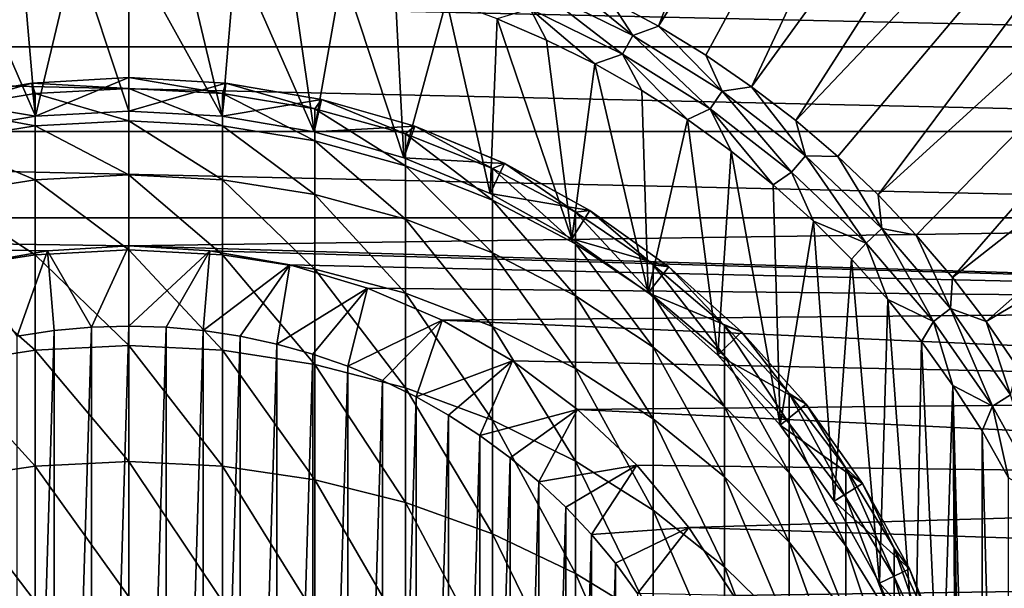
# Model space of a CAD drawing. Header units: metres. Extents: x -109 to 109, y -342 to 116.
# Tile 211 of 213: x 74.86 to 89.64, y 88.95 to 97.47. Entities that reach past the tile are written whole.
import ezdxf

# ---------------------------------------------------------------- set-up
doc = ezdxf.new("R2010")
doc.units = ezdxf.units.M
doc.layers.add('solid_505140_SW0001', color=7, linetype='CONTINUOUS')

msp = doc.modelspace()

# ---------------------------------------------------------------- linework, layer by layer
at = {"layer": 'solid_505140_SW0001'}
for points in [[(89.571846, 110.744011, -253.347092), (83.718689, 97.767426, -248.168854), (84.450264, 97.370209, -248.168854)], [(91.952393, 109.46299, -253.347092), (89.571846, 110.744011, -253.347092), (84.450264, 97.370209, -248.168854)], [(91.952393, 109.46299, -253.347092), (84.450264, 97.370209, -248.168854), (85.160049, 96.935257, -248.168854)], [(91.952393, 109.46299, -253.347092), (85.160049, 96.935257, -248.168854), (85.846092, 96.463745, -248.168854)], [(94.208534, 107.973724, -253.347092), (91.952393, 109.46299, -253.347092), (85.846092, 96.463745, -248.168854)], [(94.208534, 107.973724, -253.347092), (85.846092, 96.463745, -248.168854), (86.506516, 95.956985, -248.168854)], [(96.322083, 106.288231, -253.347092), (94.208534, 107.973724, -253.347092), (86.506516, 95.956985, -248.168854)], [(96.322083, 106.288231, -253.347092), (86.506516, 95.956985, -248.168854), (87.139519, 95.416351, -248.168854)], [(96.322083, 106.288231, -253.347092), (87.139519, 95.416351, -248.168854), (87.743355, 94.84333, -248.168854)], [(98.276039, 104.420052, -253.347092), (96.322083, 106.288231, -253.347092), (87.743355, 94.84333, -248.168854)], [(98.276039, 104.420052, -253.347092), (87.743355, 94.84333, -248.168854), (88.316376, 94.239487, -248.168854)], [(98.276039, 104.420052, -253.347092), (88.316376, 94.239487, -248.168854), (88.85701, 93.606491, -248.168854)], [(100.054688, 102.384232, -253.347092), (98.276039, 104.420052, -253.347092), (88.85701, 93.606491, -248.168854)], [(100.054688, 102.384232, -253.347092), (88.85701, 93.606491, -248.168854), (89.36377, 92.94606, -248.168854)], [(101.643677, 100.197166, -253.347092), (100.054688, 102.384232, -253.347092), (89.36377, 92.94606, -248.168854)], [(101.643677, 100.197166, -253.347092), (89.36377, 92.94606, -248.168854), (89.835274, 92.26001, -248.168854)], [(76.5, 98.542831, -248), (75.695351, 98.521164, -248), (76.5, 96.099724, -248)], [(76.5, 98.542831, -248), (76.5, 96.099724, -248), (77.899574, 96.021118, -248)], [(77.304688, 98.521164, -248), (76.5, 98.542831, -248), (77.899574, 96.021118, -248)], [(74.890785, 98.455925, -248), (74.089203, 98.347061, -248), (75.100426, 96.021118, -248)], [(75.695351, 98.521164, -248), (74.890785, 98.455925, -248), (75.100426, 96.021118, -248)], [(75.695351, 98.521164, -248), (75.100426, 96.021118, -248), (76.5, 96.099724, -248)], [(78.109283, 98.455917, -248), (77.304688, 98.521164, -248), (77.899574, 96.021118, -248)], [(78.109283, 98.455917, -248), (77.899574, 96.021118, -248), (79.28141, 95.786331, -248)], [(78.910873, 98.347046, -248), (78.109283, 98.455917, -248), (79.28141, 95.786331, -248)], [(104.450523, 97.060387, -259), (48.54948, 97.060387, -259), (49.181351, 98.300499, -259)], [(104.450523, 97.060387, -259), (49.181351, 98.300499, -259), (103.818649, 98.300499, -259)], [(74.089203, 98.347061, -248), (73.71859, 95.786331, -248), (75.100426, 96.021118, -248)], [(79.706345, 98.194763, -248), (78.910873, 98.347046, -248), (79.28141, 95.786331, -248)], [(79.706345, 98.194763, -248), (79.28141, 95.786331, -248), (80.62838, 95.398285, -248)], [(80.49263, 97.99955, -248), (79.706345, 98.194763, -248), (80.62838, 95.398285, -248)], [(84.065308, 97.230072, -248.075546), (82.967323, 98.125809, -248.168854), (82.64756, 97.925514, -248.075546)], [(84.065308, 97.230072, -248.075546), (83.718689, 97.767426, -248.168854), (82.967323, 98.125809, -248.168854)], [(81.266853, 97.762108, -248), (80.49263, 97.99955, -248), (80.62838, 95.398285, -248)], [(82.64756, 97.925514, -248.075546), (82.520981, 97.630547, -248.018936), (83.909538, 96.949425, -248.018936)], [(84.065308, 97.230072, -248.075546), (82.64756, 97.925514, -248.075546), (83.909538, 96.949425, -248.018936)], [(81.266853, 97.762108, -248), (80.62838, 95.398285, -248), (81.923477, 94.861832, -248)], [(82.026657, 97.483231, -248), (81.266853, 97.762108, -248), (81.923477, 94.861832, -248)], [(84.065308, 97.230072, -248.075546), (84.450264, 97.370209, -248.168854), (83.718689, 97.767426, -248.168854)], [(82.520981, 97.630547, -248.018936), (82.026657, 97.483231, -248), (82.770096, 97.163704, -248)], [(82.520981, 97.630547, -248.018936), (82.770096, 97.163704, -248), (83.49527, 96.804321, -248)], [(83.909538, 96.949425, -248.018936), (82.520981, 97.630547, -248.018936), (83.49527, 96.804321, -248)], [(82.026657, 97.483231, -248), (81.923477, 94.861832, -248), (83.150223, 94.18383, -248)], [(82.770096, 97.163704, -248), (82.026657, 97.483231, -248), (83.150223, 94.18383, -248)], [(85.405426, 96.394775, -248.075546), (84.450264, 97.370209, -248.168854), (84.065308, 97.230072, -248.075546)], [(85.405426, 96.394775, -248.075546), (85.160049, 96.935257, -248.168854), (84.450264, 97.370209, -248.168854)], [(84.065308, 97.230072, -248.075546), (83.909538, 96.949425, -248.018936), (85.222061, 96.131325, -248.018936)], [(85.405426, 96.394775, -248.075546), (84.065308, 97.230072, -248.075546), (85.222061, 96.131325, -248.018936)], [(105.026329, 95.792648, -259), (47.973667, 95.792648, -259), (48.54948, 97.060387, -259)], [(105.026329, 95.792648, -259), (48.54948, 97.060387, -259), (104.450523, 97.060387, -259)], [(83.49527, 96.804321, -248), (82.770096, 97.163704, -248), (83.150223, 94.18383, -248)], [(83.909538, 96.949425, -248.018936), (83.49527, 96.804321, -248), (84.200058, 96.406128, -248)], [(83.909538, 96.949425, -248.018936), (84.200058, 96.406128, -248), (84.882317, 95.970322, -248)], [(85.222061, 96.131325, -248.018936), (83.909538, 96.949425, -248.018936), (84.882317, 95.970322, -248)], [(85.405426, 96.394775, -248.075546), (85.846092, 96.463745, -248.168854), (85.160049, 96.935257, -248.168854)], [(83.49527, 96.804321, -248), (83.150223, 94.18383, -248), (84.293419, 93.372696, -248)], [(84.200058, 96.406128, -248), (83.49527, 96.804321, -248), (84.293419, 93.372696, -248)], [(73.607231, 96.274063, -45), (75.044464, 96.518257, -45), (73.607834, 96.2742, -247.49971)], [(73.705383, 96.134735, -40.688366), (75.044464, 96.518257, -45), (73.607231, 96.274063, -45)], [(75.044464, 96.518257, -45), (75.044525, 96.518265, -247.499695), (73.607834, 96.2742, -247.49971)], [(75.100426, 96.021118, -248), (73.607834, 96.2742, -247.49971), (75.044525, 96.518265, -247.499695)], [(73.705383, 96.134735, -40.688366), (75.094452, 96.361824, -40.671349), (75.044464, 96.518257, -45)], [(75.044464, 96.518257, -45), (76.5, 96.599998, -45), (75.044525, 96.518265, -247.499695)], [(76.5, 96.43782, -40.665653), (76.5, 96.599998, -45), (75.044464, 96.518257, -45)], [(75.094452, 96.361824, -40.671349), (76.5, 96.43782, -40.665653), (75.044464, 96.518257, -45)], [(76.5, 96.599998, -45), (76.5, 96.599998, -247.5), (75.044525, 96.518265, -247.499695)], [(75.100426, 96.021118, -248), (75.044525, 96.518265, -247.499695), (76.5, 96.599998, -247.5)], [(75.100426, 96.021118, -248), (76.5, 96.599998, -247.5), (76.5, 96.099724, -248)], [(77.955536, 96.518257, -45), (76.5, 96.599998, -247.5), (76.5, 96.599998, -45)], [(77.955536, 96.518257, -45), (77.955482, 96.518265, -247.499695), (76.5, 96.599998, -247.5)], [(76.5, 96.099724, -248), (76.5, 96.599998, -247.5), (77.955482, 96.518265, -247.499695)], [(77.905548, 96.361824, -40.671349), (77.955536, 96.518257, -45), (76.5, 96.599998, -45)], [(77.905548, 96.361824, -40.671349), (76.5, 96.599998, -45), (76.5, 96.43782, -40.665653)], [(77.899574, 96.021118, -248), (76.5, 96.099724, -248), (77.955482, 96.518265, -247.499695)], [(77.899574, 96.021118, -248), (77.955482, 96.518265, -247.499695), (79.392189, 96.274193, -247.49971)], [(77.905548, 96.361824, -40.671349), (79.294617, 96.134735, -40.688366), (77.955536, 96.518257, -45)], [(77.955536, 96.518257, -45), (79.392189, 96.274193, -247.49971), (77.955482, 96.518265, -247.499695)], [(77.955536, 96.518257, -45), (79.392769, 96.274063, -45), (79.392189, 96.274193, -247.49971)], [(79.294617, 96.134735, -40.688366), (79.392769, 96.274063, -45), (77.955536, 96.518257, -45)], [(86.65416, 95.428185, -248.075546), (85.846092, 96.463745, -248.168854), (85.405426, 96.394775, -248.075546)], [(86.65416, 95.428185, -248.075546), (86.506516, 95.956985, -248.168854), (85.846092, 96.463745, -248.168854)], [(75.094452, 95.87619, -36.362621), (75.094452, 96.361824, -40.671349), (73.705383, 96.134735, -40.688366)], [(76.5, 95.951538, -36.351257), (76.5, 96.43782, -40.665653), (75.094452, 96.361824, -40.671349)], [(75.094452, 95.87619, -36.362621), (76.5, 95.951538, -36.351257), (75.094452, 96.361824, -40.671349)], [(77.905548, 95.87619, -36.362621), (76.5, 96.43782, -40.665653), (76.5, 95.951538, -36.351257)], [(77.905548, 95.87619, -36.362621), (77.905548, 96.361824, -40.671349), (76.5, 96.43782, -40.665653)], [(79.294617, 95.651009, -36.39658), (79.294617, 96.134735, -40.688366), (77.905548, 96.361824, -40.671349)], [(77.905548, 95.87619, -36.362621), (79.294617, 95.651009, -36.39658), (77.905548, 96.361824, -40.671349)], [(84.882317, 95.970322, -248), (84.200058, 96.406128, -248), (84.293419, 93.372696, -248)], [(85.405426, 96.394775, -248.075546), (85.222061, 96.131325, -248.018936), (86.445084, 95.184631, -248.018936)], [(86.65416, 95.428185, -248.075546), (85.405426, 96.394775, -248.075546), (86.445084, 95.184631, -248.018936)], [(75.100426, 96.021118, -248), (73.71859, 95.786331, -248), (73.607834, 96.2742, -247.49971)], [(79.28141, 95.786331, -248), (77.899574, 96.021118, -248), (79.392189, 96.274193, -247.49971)], [(79.28141, 95.786331, -248), (79.392189, 96.274193, -247.49971), (80.793564, 95.870506, -247.49971)], [(79.294617, 96.134735, -40.688366), (80.650917, 95.759216, -40.716511), (79.392769, 96.274063, -45)], [(79.392769, 96.274063, -45), (80.793564, 95.870506, -247.49971), (79.392189, 96.274193, -247.49971)], [(79.392769, 96.274063, -45), (80.793625, 95.870483, -45), (80.793564, 95.870506, -247.49971)], [(80.650917, 95.759216, -40.716511), (80.793625, 95.870483, -45), (79.392769, 96.274063, -45)], [(73.705383, 95.651009, -36.39658), (75.094452, 95.87619, -36.362621), (73.705383, 96.134735, -40.688366)], [(80.650917, 95.278641, -36.452732), (80.650917, 95.759216, -40.716511), (79.294617, 96.134735, -40.688366)], [(79.294617, 95.651009, -36.39658), (80.650917, 95.278641, -36.452732), (79.294617, 96.134735, -40.688366)], [(85.222061, 96.131325, -248.018936), (84.882317, 95.970322, -248), (85.539955, 95.498199, -248)], [(85.222061, 96.131325, -248.018936), (85.539955, 95.498199, -248), (86.171066, 94.991165, -248)], [(86.445084, 95.184631, -248.018936), (85.222061, 96.131325, -248.018936), (86.171066, 94.991165, -248)], [(75.094452, 95.069595, -32.102295), (75.094452, 95.87619, -36.362621), (73.705383, 95.651009, -36.39658)], [(76.5, 95.14389, -32.085327), (76.5, 95.951538, -36.351257), (75.094452, 95.87619, -36.362621)], [(75.094452, 95.069595, -32.102295), (76.5, 95.14389, -32.085327), (75.094452, 95.87619, -36.362621)], [(77.905548, 95.069595, -32.102295), (76.5, 95.951538, -36.351257), (76.5, 95.14389, -32.085327)], [(77.905548, 95.069595, -32.102295), (77.905548, 95.87619, -36.362621), (76.5, 95.951538, -36.351257)], [(79.294617, 94.847588, -32.153004), (79.294617, 95.651009, -36.39658), (77.905548, 95.87619, -36.362621)], [(77.905548, 95.069595, -32.102295), (79.294617, 94.847588, -32.153004), (77.905548, 95.87619, -36.362621)], [(84.882317, 95.970322, -248), (84.293419, 93.372696, -248), (85.338676, 92.438599, -248)], [(85.539955, 95.498199, -248), (84.882317, 95.970322, -248), (85.338676, 92.438599, -248)], [(86.65416, 95.428185, -248.075546), (87.139519, 95.416351, -248.168854), (86.506516, 95.956985, -248.168854)], [(105.544647, 94.500549, -259), (47.455353, 94.500549, -259), (47.973667, 95.792648, -259)], [(105.544647, 94.500549, -259), (47.973667, 95.792648, -259), (105.026329, 95.792648, -259)], [(80.62838, 95.398285, -248), (79.28141, 95.786331, -248), (80.793564, 95.870506, -247.49971)], [(80.62838, 95.398285, -248), (80.793564, 95.870506, -247.49971), (82.139786, 95.312935, -247.49971)], [(80.650917, 95.759216, -40.716511), (81.958557, 95.239662, -40.755444), (80.793625, 95.870483, -45)], [(81.958557, 94.763458, -36.530426), (81.958557, 95.239662, -40.755444), (80.650917, 95.759216, -40.716511)], [(80.650917, 95.278641, -36.452732), (81.958557, 94.763458, -36.530426), (80.650917, 95.759216, -40.716511)], [(80.793625, 95.870483, -45), (82.139786, 95.312935, -247.49971), (80.793564, 95.870506, -247.49971)], [(80.793625, 95.870483, -45), (82.140488, 95.312592, -45), (82.139786, 95.312935, -247.49971)], [(81.958557, 95.239662, -40.755444), (82.140488, 95.312592, -45), (80.793625, 95.870483, -45)], [(73.705383, 94.847588, -32.153004), (75.094452, 95.069595, -32.102295), (73.705383, 95.651009, -36.39658)], [(80.650917, 94.480461, -32.236855), (80.650917, 95.278641, -36.452732), (79.294617, 95.651009, -36.39658)], [(79.294617, 94.847588, -32.153004), (80.650917, 94.480461, -32.236855), (79.294617, 95.651009, -36.39658)], [(85.539955, 95.498199, -248), (85.338676, 92.438599, -248), (86.272659, 91.393463, -248)], [(86.171066, 94.991165, -248), (85.539955, 95.498199, -248), (86.272659, 91.393463, -248)], [(81.923477, 94.861832, -248), (80.62838, 95.398285, -248), (82.139786, 95.312935, -247.49971)], [(81.923477, 94.861832, -248), (82.139786, 95.312935, -247.49971), (83.416428, 94.607407, -247.49971)], [(81.958557, 95.239662, -40.755444), (83.202202, 94.582169, -40.804718), (82.140488, 95.312592, -45)], [(83.41642, 94.607414, -45), (83.416428, 94.607407, -247.49971), (82.139786, 95.312935, -247.49971)], [(82.140488, 95.312592, -45), (83.41642, 94.607414, -45), (82.139786, 95.312935, -247.49971)], [(83.202202, 94.582169, -40.804718), (83.41642, 94.607414, -45), (82.140488, 95.312592, -45)], [(86.65416, 95.428185, -248.075546), (86.445084, 95.184631, -248.018936), (87.566055, 94.119072, -248.018936)], [(87.798698, 94.340218, -248.075546), (87.139519, 95.416351, -248.168854), (86.65416, 95.428185, -248.075546)], [(87.798698, 94.340218, -248.075546), (86.65416, 95.428185, -248.075546), (87.566055, 94.119072, -248.018936)], [(87.798698, 94.340218, -248.075546), (87.743355, 94.84333, -248.168854), (87.139519, 95.416351, -248.168854)], [(76.5, 94.019386, -27.891764), (76.5, 95.14389, -32.085327), (75.094452, 95.069595, -32.102295)], [(77.905548, 93.946571, -27.914242), (76.5, 95.14389, -32.085327), (76.5, 94.019386, -27.891764)], [(77.905548, 93.946571, -27.914242), (77.905548, 95.069595, -32.102295), (76.5, 95.14389, -32.085327)], [(81.958557, 93.972534, -32.352867), (81.958557, 94.763458, -36.530426), (80.650917, 95.278641, -36.452732)], [(80.650917, 94.480461, -32.236855), (81.958557, 93.972534, -32.352867), (80.650917, 95.278641, -36.452732)], [(83.202202, 94.111488, -36.628742), (83.202202, 94.582169, -40.804718), (81.958557, 95.239662, -40.755444)], [(81.958557, 94.763458, -36.530426), (83.202202, 94.111488, -36.628742), (81.958557, 95.239662, -40.755444)], [(86.445084, 95.184631, -248.018936), (86.171066, 94.991165, -248), (86.773758, 94.450714, -248)], [(87.566055, 94.119072, -248.018936), (86.445084, 95.184631, -248.018936), (86.773758, 94.450714, -248)], [(75.094452, 93.946571, -27.914242), (75.094452, 95.069595, -32.102295), (73.705383, 94.847588, -32.153004)], [(75.094452, 93.946571, -27.914242), (76.5, 94.019386, -27.891764), (75.094452, 95.069595, -32.102295)], [(79.294617, 93.728973, -27.981415), (79.294617, 94.847588, -32.153004), (77.905548, 95.069595, -32.102295)], [(77.905548, 93.946571, -27.914242), (79.294617, 93.728973, -27.981415), (77.905548, 95.069595, -32.102295)], [(86.773758, 94.450714, -248), (86.171066, 94.991165, -248), (86.272659, 91.393463, -248)], [(73.705383, 93.728973, -27.981415), (75.094452, 93.946571, -27.914242), (73.705383, 94.847588, -32.153004)], [(80.650917, 93.369156, -28.092493), (80.650917, 94.480461, -32.236855), (79.294617, 94.847588, -32.153004)], [(79.294617, 93.728973, -27.981415), (80.650917, 93.369156, -28.092493), (79.294617, 94.847588, -32.153004)], [(83.150223, 94.18383, -248), (81.923477, 94.861832, -248), (83.416428, 94.607407, -247.49971)], [(87.798698, 94.340218, -248.075546), (88.316376, 94.239487, -248.168854), (87.743355, 94.84333, -248.168854)], [(83.202202, 93.32975, -32.49968), (83.202202, 94.111488, -36.628742), (81.958557, 94.763458, -36.530426)], [(81.958557, 93.972534, -32.352867), (83.202202, 93.32975, -32.49968), (81.958557, 94.763458, -36.530426)], [(83.150223, 94.18383, -248), (83.416428, 94.607407, -247.49971), (84.604797, 93.764267, -247.49971)], [(83.202202, 94.582169, -40.804718), (84.367264, 93.794441, -40.863747), (83.41642, 94.607414, -45)], [(84.367264, 93.330391, -36.746536), (84.367264, 93.794441, -40.863747), (83.202202, 94.582169, -40.804718)], [(83.202202, 94.111488, -36.628742), (84.367264, 93.330391, -36.746536), (83.202202, 94.582169, -40.804718)], [(83.41642, 94.607414, -45), (84.60537, 93.763809, -45), (83.416428, 94.607407, -247.49971)], [(84.367264, 93.794441, -40.863747), (84.60537, 93.763809, -45), (83.41642, 94.607414, -45)], [(84.60537, 93.763809, -45), (84.604797, 93.764267, -247.49971), (83.416428, 94.607407, -247.49971)], [(47.455353, 94.500549, -259), (76.5, 94.077499, -259), (75.283592, 94.006645, -259)], [(105.544647, 94.500549, -259), (76.5, 94.077499, -259), (47.455353, 94.500549, -259)], [(47.455353, 94.500549, -259), (75.283592, 94.006645, -259), (74.083763, 93.795082, -259)], [(106.004311, 93.18689, -259), (76.5, 94.077499, -259), (105.544647, 94.500549, -259)], [(81.958557, 92.871323, -28.246176), (81.958557, 93.972534, -32.352867), (80.650917, 94.480461, -32.236855)], [(80.650917, 93.369156, -28.092493), (81.958557, 92.871323, -28.246176), (80.650917, 94.480461, -32.236855)], [(86.773758, 94.450714, -248), (86.272659, 91.393463, -248), (87.083794, 90.25029, -248)], [(87.346275, 93.878441, -248), (86.773758, 94.450714, -248), (87.083794, 90.25029, -248)], [(87.566055, 94.119072, -248.018936), (86.773758, 94.450714, -248), (87.346275, 93.878441, -248)], [(87.798698, 94.340218, -248.075546), (87.566055, 94.119072, -248.018936), (88.573479, 92.945564, -248.018936)], [(88.827301, 93.142044, -248.075546), (88.316376, 94.239487, -248.168854), (87.798698, 94.340218, -248.075546)], [(88.827301, 93.142044, -248.075546), (87.798698, 94.340218, -248.075546), (88.573479, 92.945564, -248.018936)], [(84.293419, 93.372696, -248), (83.150223, 94.18383, -248), (84.604797, 93.764267, -247.49971)], [(84.367264, 92.559647, -32.675571), (84.367264, 93.330391, -36.746536), (83.202202, 94.111488, -36.628742)], [(83.202202, 93.32975, -32.49968), (84.367264, 92.559647, -32.675571), (83.202202, 94.111488, -36.628742)], [(87.566055, 94.119072, -248.018936), (87.346275, 93.878441, -248), (87.886955, 93.276009, -248)], [(88.573479, 92.945564, -248.018936), (87.566055, 94.119072, -248.018936), (87.886955, 93.276009, -248)], [(88.827301, 93.142044, -248.075546), (88.85701, 93.606491, -248.168854), (88.316376, 94.239487, -248.168854)], [(74.084023, 93.795151, -323.799927), (74.083763, 93.795082, -259), (75.283592, 94.006645, -259)], [(75.283539, 94.006645, -323.799927), (74.827766, 92.725487, -325), (74.084023, 93.795151, -323.799927)], [(75.283539, 94.006645, -323.799927), (74.084023, 93.795151, -323.799927), (75.283592, 94.006645, -259)], [(75.283539, 94.006645, -323.799927), (75.381592, 92.809761, -325), (74.827766, 92.725487, -325)], [(76.5, 92.584335, -23.794067), (76.5, 94.019386, -27.891764), (75.094452, 93.946571, -27.914242)], [(75.283539, 94.006645, -323.799927), (76.5, 94.077499, -323.799988), (75.939888, 92.860519, -325)], [(75.283539, 94.006645, -323.799927), (76.5, 94.077499, -259), (76.5, 94.077499, -323.799988)], [(75.283539, 94.006645, -323.799927), (75.283592, 94.006645, -259), (76.5, 94.077499, -259)], [(75.283539, 94.006645, -323.799927), (75.939888, 92.860519, -325), (75.381592, 92.809761, -325)], [(76.5, 94.077499, -323.799988), (76.5, 92.877502, -325), (75.939888, 92.860519, -325)], [(77.716461, 94.006645, -323.799927), (76.5, 92.877502, -325), (76.5, 94.077499, -323.799988)], [(76.5, 94.077499, -323.799988), (76.5, 94.077499, -259), (77.716408, 94.006645, -259)], [(106.004311, 93.18689, -259), (77.716408, 94.006645, -259), (76.5, 94.077499, -259)], [(77.716461, 94.006645, -323.799927), (76.5, 94.077499, -323.799988), (77.716408, 94.006645, -259)], [(77.905548, 92.513405, -23.82193), (76.5, 94.019386, -27.891764), (76.5, 92.584335, -23.794067)], [(77.905548, 92.513405, -23.82193), (77.905548, 93.946571, -27.914242), (76.5, 94.019386, -27.891764)], [(77.716461, 94.006645, -323.799927), (77.060112, 92.860519, -325), (76.5, 92.877502, -325)], [(77.716461, 94.006645, -323.799927), (77.618408, 92.809761, -325), (77.060112, 92.860519, -325)], [(78.915977, 93.795151, -323.799927), (77.618408, 92.809761, -325), (77.716461, 94.006645, -323.799927)], [(77.716461, 94.006645, -323.799927), (77.716408, 94.006645, -259), (78.916237, 93.795082, -259)], [(106.004311, 93.18689, -259), (78.916237, 93.795082, -259), (77.716408, 94.006645, -259)], [(78.915977, 93.795151, -323.799927), (77.716461, 94.006645, -323.799927), (78.916237, 93.795082, -259)], [(83.202202, 92.241325, -28.44066), (83.202202, 93.32975, -32.49968), (81.958557, 93.972534, -32.352867)], [(81.958557, 92.871323, -28.246176), (83.202202, 92.241325, -28.44066), (81.958557, 93.972534, -32.352867)], [(75.094452, 92.513405, -23.82193), (75.094452, 93.946571, -27.914242), (73.705383, 93.728973, -27.981415)], [(75.094452, 92.513405, -23.82193), (76.5, 92.584335, -23.794067), (75.094452, 93.946571, -27.914242)], [(79.294617, 92.301445, -23.905191), (79.294617, 93.728973, -27.981415), (77.905548, 93.946571, -27.914242)], [(77.905548, 92.513405, -23.82193), (79.294617, 92.301445, -23.905191), (77.905548, 93.946571, -27.914242)], [(87.346275, 93.878441, -248), (87.083794, 90.25029, -248), (87.761887, 89.023369, -248)], [(87.886955, 93.276009, -248), (87.346275, 93.878441, -248), (87.761887, 89.023369, -248)], [(73.705383, 92.301445, -23.905191), (75.094452, 92.513405, -23.82193), (73.705383, 93.728973, -27.981415)], [(78.915977, 93.795151, -323.799927), (78.172234, 92.725487, -325), (77.618408, 92.809761, -325)], [(78.915977, 93.795151, -323.799927), (78.71994, 92.60791, -325), (78.172234, 92.725487, -325)], [(80.083542, 93.445618, -323.799927), (78.71994, 92.60791, -325), (78.915977, 93.795151, -323.799927)], [(78.915977, 93.795151, -323.799927), (78.916237, 93.795082, -259), (80.083519, 93.445633, -259)], [(80.083542, 93.445618, -323.799927), (78.915977, 93.795151, -323.799927), (80.083519, 93.445633, -259)], [(106.004311, 93.18689, -259), (80.083519, 93.445633, -259), (78.916237, 93.795082, -259)], [(80.650917, 91.950943, -24.042875), (80.650917, 93.369156, -28.092493), (79.294617, 93.728973, -27.981415)], [(79.294617, 92.301445, -23.905191), (80.650917, 91.950943, -24.042875), (79.294617, 93.728973, -27.981415)], [(84.293419, 93.372696, -248), (84.604797, 93.764267, -247.49971), (85.692421, 92.792351, -247.49971)], [(84.367264, 93.794441, -40.863747), (85.440094, 92.885719, -40.931847), (84.60537, 93.763809, -45)], [(85.440094, 92.429306, -36.88242), (85.440094, 92.885719, -40.931847), (84.367264, 93.794441, -40.863747)], [(84.367264, 93.330391, -36.746536), (85.440094, 92.429306, -36.88242), (84.367264, 93.794441, -40.863747)], [(85.69239, 92.792389, -45), (85.692421, 92.792351, -247.49971), (84.604797, 93.764267, -247.49971)], [(84.60537, 93.763809, -45), (85.69239, 92.792389, -45), (84.604797, 93.764267, -247.49971)], [(85.440094, 92.885719, -40.931847), (85.69239, 92.792389, -45), (84.60537, 93.763809, -45)], [(88.827301, 93.142044, -248.075546), (89.36377, 92.94606, -248.168854), (88.85701, 93.606491, -248.168854)], [(80.083542, 93.445618, -323.799927), (79.260056, 92.457367, -325), (78.71994, 92.60791, -325)], [(80.083542, 93.445618, -323.799927), (79.789764, 92.274574, -325), (79.260056, 92.457367, -325)], [(81.202248, 92.963058, -323.799927), (79.789764, 92.274574, -325), (80.083542, 93.445618, -323.799927)], [(80.083542, 93.445618, -323.799927), (80.083519, 93.445633, -259), (81.202332, 92.963013, -259)], [(106.004311, 93.18689, -259), (81.202332, 92.963013, -259), (80.083519, 93.445633, -259)], [(81.202248, 92.963058, -323.799927), (80.083542, 93.445618, -323.799927), (81.202332, 92.963013, -259)], [(81.958557, 91.466003, -24.233366), (81.958557, 92.871323, -28.246176), (80.650917, 93.369156, -28.092493)], [(80.650917, 91.950943, -24.042875), (81.958557, 91.466003, -24.233366), (80.650917, 93.369156, -28.092493)], [(85.338676, 92.438599, -248), (84.293419, 93.372696, -248), (85.692421, 92.792351, -247.49971)], [(84.367264, 91.486534, -28.673666), (84.367264, 92.559647, -32.675571), (83.202202, 93.32975, -32.49968)], [(83.202202, 92.241325, -28.44066), (84.367264, 91.486534, -28.673666), (83.202202, 93.32975, -32.49968)], [(85.440094, 91.671257, -32.878479), (85.440094, 92.429306, -36.88242), (84.367264, 93.330391, -36.746536)], [(84.367264, 92.559647, -32.675571), (85.440094, 91.671257, -32.878479), (84.367264, 93.330391, -36.746536)], [(87.886955, 93.276009, -248), (87.761887, 89.023369, -248), (88.298271, 87.728409, -248)], [(88.394226, 92.64518, -248), (87.886955, 93.276009, -248), (88.298271, 87.728409, -248)], [(88.573479, 92.945564, -248.018936), (87.886955, 93.276009, -248), (88.394226, 92.64518, -248)], [(106.404816, 91.853195, -259), (81.202332, 92.963013, -259), (106.004311, 93.18689, -259)], [(88.827301, 93.142044, -248.075546), (88.573479, 92.945564, -248.018936), (89.457008, 91.676163, -248.018936)], [(89.729408, 91.845955, -248.075546), (89.36377, 92.94606, -248.168854), (88.827301, 93.142044, -248.075546)], [(89.729408, 91.845955, -248.075546), (88.827301, 93.142044, -248.075546), (89.457008, 91.676163, -248.018936)], [(81.202248, 92.963058, -323.799927), (80.307426, 92.060158, -325), (79.789764, 92.274574, -325)], [(81.202248, 92.963058, -323.799927), (80.811508, 91.814705, -325), (80.307426, 92.060158, -325)], [(82.257225, 92.353989, -323.799927), (80.811508, 91.814705, -325), (81.202248, 92.963058, -323.799927)], [(82.257225, 92.353989, -323.799927), (81.202248, 92.963058, -323.799927), (81.202332, 92.963013, -259)], [(82.257225, 92.353989, -323.799927), (81.202332, 92.963013, -259), (82.257439, 92.353844, -259)], [(106.404816, 91.853195, -259), (82.257439, 92.353844, -259), (81.202332, 92.963013, -259)], [(88.573479, 92.945564, -248.018936), (88.394226, 92.64518, -248), (88.8666, 91.987801, -248)], [(89.457008, 91.676163, -248.018936), (88.573479, 92.945564, -248.018936), (88.8666, 91.987801, -248)], [(89.729408, 91.845955, -248.075546), (89.835274, 92.26001, -248.168854), (89.36377, 92.94606, -248.168854)], [(74.827766, 74.474518, -325), (74.827766, 92.725487, -325), (75.381592, 92.809761, -325)], [(75.381592, 74.390244, -325), (74.827766, 74.474518, -325), (75.381592, 92.809761, -325)], [(75.381592, 74.390244, -325), (75.381592, 92.809761, -325), (75.939888, 92.860519, -325)], [(75.939888, 74.339478, -325), (75.381592, 74.390244, -325), (75.939888, 92.860519, -325)], [(75.939888, 74.339478, -325), (76.5, 92.877502, -325), (76.5, 74.322502, -325)], [(75.939888, 74.339478, -325), (75.939888, 92.860519, -325), (76.5, 92.877502, -325)], [(76.5, 92.877502, -325), (77.060112, 92.860519, -325), (76.5, 74.322502, -325)], [(77.060112, 92.860519, -325), (77.060112, 74.339478, -325), (76.5, 74.322502, -325)], [(77.060112, 92.860519, -325), (77.618408, 92.809761, -325), (77.060112, 74.339478, -325)], [(77.618408, 92.809761, -325), (77.618408, 74.390244, -325), (77.060112, 74.339478, -325)], [(77.618408, 92.809761, -325), (78.172234, 92.725487, -325), (77.618408, 74.390244, -325)], [(83.202202, 90.852318, -24.474434), (83.202202, 92.241325, -28.44066), (81.958557, 92.871323, -28.246176)], [(81.958557, 91.466003, -24.233366), (83.202202, 90.852318, -24.474434), (81.958557, 92.871323, -28.246176)], [(85.338676, 92.438599, -248), (85.692421, 92.792351, -247.49971), (86.663422, 91.705856, -247.49971)], [(85.440094, 92.885719, -40.931847), (86.408104, 91.866661, -41.008217), (85.69239, 92.792389, -45)], [(86.408104, 91.418816, -37.034805), (86.408104, 91.866661, -41.008217), (85.440094, 92.885719, -40.931847)], [(85.440094, 92.429306, -36.88242), (86.408104, 91.418816, -37.034805), (85.440094, 92.885719, -40.931847)], [(85.69239, 92.792389, -45), (86.663811, 91.705368, -45), (85.692421, 92.792351, -247.49971)], [(86.408104, 91.866661, -41.008217), (86.663811, 91.705368, -45), (85.69239, 92.792389, -45)], [(86.663811, 91.705368, -45), (86.663422, 91.705856, -247.49971), (85.692421, 92.792351, -247.49971)], [(78.172234, 92.725487, -325), (78.172234, 74.474518, -325), (77.618408, 74.390244, -325)], [(78.172234, 92.725487, -325), (78.71994, 92.60791, -325), (78.172234, 74.474518, -325)], [(88.394226, 92.64518, -248), (88.298271, 87.728409, -248), (88.686317, 86.3815, -248)], [(88.8666, 91.987801, -248), (88.394226, 92.64518, -248), (88.686317, 86.3815, -248)], [(75.094452, 90.77813, -19.848291), (75.094452, 92.513405, -23.82193), (73.705383, 92.301445, -23.905191)], [(76.5, 90.846779, -19.815201), (76.5, 92.584335, -23.794067), (75.094452, 92.513405, -23.82193)], [(75.094452, 90.77813, -19.848291), (76.5, 90.846779, -19.815201), (75.094452, 92.513405, -23.82193)], [(77.905548, 90.77813, -19.848291), (76.5, 92.584335, -23.794067), (76.5, 90.846779, -19.815201)], [(77.905548, 90.77813, -19.848291), (77.905548, 92.513405, -23.82193), (76.5, 92.584335, -23.794067)], [(79.294617, 90.572998, -19.947174), (79.294617, 92.301445, -23.905191), (77.905548, 92.513405, -23.82193)], [(77.905548, 90.77813, -19.848291), (79.294617, 90.572998, -19.947174), (77.905548, 92.513405, -23.82193)], [(78.71994, 92.60791, -325), (78.71994, 74.592094, -325), (78.172234, 74.474518, -325)], [(78.71994, 92.60791, -325), (79.260056, 92.457367, -325), (78.71994, 74.592094, -325)], [(85.440094, 90.615814, -28.942463), (85.440094, 91.671257, -32.878479), (84.367264, 92.559647, -32.675571)], [(84.367264, 91.486534, -28.673666), (85.440094, 90.615814, -28.942463), (84.367264, 92.559647, -32.675571)], [(79.260056, 92.457367, -325), (79.260048, 74.742638, -325), (78.71994, 74.592094, -325)], [(79.260056, 92.457367, -325), (79.789764, 92.274574, -325), (79.260048, 74.742638, -325)], [(82.257225, 92.353989, -323.799927), (81.299522, 91.539482, -325), (80.811508, 91.814705, -325)], [(82.257225, 92.353989, -323.799927), (81.769913, 91.235352, -325), (81.299522, 91.539482, -325)], [(83.234924, 91.626137, -323.799927), (81.769913, 91.235352, -325), (82.257225, 92.353989, -323.799927)], [(82.257225, 92.353989, -323.799927), (82.257439, 92.353844, -259), (83.23481, 91.626228, -259)], [(83.234924, 91.626137, -323.799927), (82.257225, 92.353989, -323.799927), (83.23481, 91.626228, -259)], [(106.404816, 91.853195, -259), (83.23481, 91.626228, -259), (82.257439, 92.353844, -259)], [(86.272659, 91.393463, -248), (85.338676, 92.438599, -248), (86.663422, 91.705856, -247.49971)], [(86.408104, 90.674995, -33.106026), (86.408104, 91.418816, -37.034805), (85.440094, 92.429306, -36.88242)], [(85.440094, 91.671257, -32.878479), (86.408104, 90.674995, -33.106026), (85.440094, 92.429306, -36.88242)], [(73.705383, 90.572998, -19.947174), (75.094452, 90.77813, -19.848291), (73.705383, 92.301445, -23.905191)], [(79.789764, 92.274574, -325), (79.789764, 74.925423, -325), (79.260048, 74.742638, -325)], [(80.650917, 90.233772, -20.110693), (80.650917, 91.950943, -24.042875), (79.294617, 92.301445, -23.905191)], [(79.294617, 90.572998, -19.947174), (80.650917, 90.233772, -20.110693), (79.294617, 92.301445, -23.905191)], [(79.789764, 92.274574, -325), (80.307426, 92.060158, -325), (79.789764, 74.925423, -325)], [(84.367264, 90.117073, -24.763248), (84.367264, 91.486534, -28.673666), (83.202202, 92.241325, -28.44066)], [(83.202202, 90.852318, -24.474434), (84.367264, 90.117073, -24.763248), (83.202202, 92.241325, -28.44066)], [(80.307426, 92.060158, -325), (80.307426, 75.139839, -325), (79.789764, 74.925423, -325)], [(80.307426, 92.060158, -325), (80.811508, 91.814705, -325), (80.307426, 75.139839, -325)], [(81.958557, 89.764442, -20.336926), (81.958557, 91.466003, -24.233366), (80.650917, 91.950943, -24.042875)], [(80.650917, 90.233772, -20.110693), (81.958557, 89.764442, -20.336926), (80.650917, 91.950943, -24.042875)], [(88.8666, 91.987801, -248), (88.686317, 86.3815, -248), (88.921135, 84.999466, -248)], [(88.8666, 91.987801, -248), (88.921135, 84.999466, -248), (88.999718, 83.599998, -248)], [(89.302666, 75.894165, -248), (88.8666, 91.987801, -248), (88.999718, 83.599998, -248)], [(89.302666, 75.894165, -248), (89.302704, 91.305763, -248), (88.8666, 91.987801, -248)], [(89.457008, 91.676163, -248.018936), (88.8666, 91.987801, -248), (89.302704, 91.305763, -248)], [(80.811508, 91.814705, -325), (80.811501, 75.385292, -325), (80.307426, 75.139839, -325)], [(80.811508, 91.814705, -325), (81.299522, 91.539482, -325), (80.811501, 75.385292, -325)], [(106.745041, 90.50293, -259), (83.23481, 91.626228, -259), (106.404816, 91.853195, -259)], [(86.408104, 91.866661, -41.008217), (87.259956, 90.749207, -41.091957), (86.663811, 91.705368, -45)], [(87.259956, 90.310753, -37.2019), (87.259956, 90.749207, -41.091957), (86.408104, 91.866661, -41.008217)], [(86.408104, 91.418816, -37.034805), (87.259956, 90.310753, -37.2019), (86.408104, 91.866661, -41.008217)], [(89.729408, 91.845955, -248.075546), (89.457008, 91.676163, -248.018936), (90.207581, 90.323891, -248.018936)], [(83.234924, 91.626137, -323.799927), (82.221565, 90.903046, -325), (81.769913, 91.235352, -325)], [(83.234924, 91.626137, -323.799927), (82.652122, 90.54422, -325), (82.221565, 90.903046, -325)], [(84.120941, 90.790222, -323.799927), (82.652122, 90.54422, -325), (83.234924, 91.626137, -323.799927)], [(83.234924, 91.626137, -323.799927), (83.23481, 91.626228, -259), (84.121086, 90.790062, -259)], [(106.745041, 90.50293, -259), (84.121086, 90.790062, -259), (83.23481, 91.626228, -259)], [(84.120941, 90.790222, -323.799927), (83.234924, 91.626137, -323.799927), (84.121086, 90.790062, -259)], [(86.408104, 89.639366, -29.243898), (86.408104, 90.674995, -33.106026), (85.440094, 91.671257, -32.878479)], [(85.440094, 90.615814, -28.942463), (86.408104, 89.639366, -29.243898), (85.440094, 91.671257, -32.878479)], [(86.272659, 91.393463, -248), (86.663422, 91.705856, -247.49971), (87.507423, 90.516403, -247.49971)], [(87.507416, 90.516418, -45), (87.507423, 90.516403, -247.49971), (86.663422, 91.705856, -247.49971)], [(86.663811, 91.705368, -45), (87.507416, 90.516418, -45), (86.663422, 91.705856, -247.49971)], [(87.259956, 90.749207, -41.091957), (87.507416, 90.516418, -45), (86.663811, 91.705368, -45)], [(89.457008, 91.676163, -248.018936), (89.302704, 91.305763, -248), (89.701248, 90.601074, -248)], [(90.207581, 90.323891, -248.018936), (89.457008, 91.676163, -248.018936), (89.701248, 90.601074, -248)], [(81.299522, 91.539482, -325), (81.299522, 75.660515, -325), (80.811501, 75.385292, -325)], [(81.299522, 91.539482, -325), (81.769913, 91.235352, -325), (81.299522, 75.660515, -325)], [(83.202202, 89.170509, -20.623224), (83.202202, 90.852318, -24.474434), (81.958557, 91.466003, -24.233366)], [(81.958557, 89.764442, -20.336926), (83.202202, 89.170509, -20.623224), (81.958557, 91.466003, -24.233366)], [(85.440094, 89.268898, -25.096426), (85.440094, 90.615814, -28.942463), (84.367264, 91.486534, -28.673666)], [(84.367264, 90.117073, -24.763248), (85.440094, 89.268898, -25.096426), (84.367264, 91.486534, -28.673666)], [(87.083794, 90.25029, -248), (86.272659, 91.393463, -248), (87.507423, 90.516403, -247.49971)], [(87.259956, 89.582535, -33.355545), (87.259956, 90.310753, -37.2019), (86.408104, 91.418816, -37.034805)], [(86.408104, 90.674995, -33.106026), (87.259956, 89.582535, -33.355545), (86.408104, 91.418816, -37.034805)], [(89.302666, 75.894165, -248), (89.70121, 76.598854, -248), (89.302704, 91.305763, -248)], [(89.70121, 76.598854, -248), (89.701248, 90.601074, -248), (89.302704, 91.305763, -248)], [(81.769913, 91.235352, -325), (81.769905, 75.964645, -325), (81.299522, 75.660515, -325)], [(81.769913, 91.235352, -325), (82.221565, 90.903046, -325), (81.769905, 75.964645, -325)], [(82.221565, 90.903046, -325), (82.221558, 76.296951, -325), (81.769905, 75.964645, -325)], [(82.221565, 90.903046, -325), (82.652122, 90.54422, -325), (82.221558, 76.296951, -325)], [(84.367264, 88.458931, -20.966228), (84.367264, 90.117073, -24.763248), (83.202202, 90.852318, -24.474434)], [(83.202202, 89.170509, -20.623224), (84.367264, 88.458931, -20.966228), (83.202202, 90.852318, -24.474434)], [(75.094452, 88.750473, -16.015593), (75.094452, 90.77813, -19.848291), (73.705383, 90.572998, -19.947174)], [(76.5, 88.816452, -15.97746), (76.5, 90.846779, -19.815201), (75.094452, 90.77813, -19.848291)], [(75.094452, 88.750473, -16.015593), (76.5, 88.816452, -15.97746), (75.094452, 90.77813, -19.848291)], [(77.905548, 88.750473, -16.015593), (76.5, 90.846779, -19.815201), (76.5, 88.816452, -15.97746)], [(77.905548, 88.750473, -16.015593), (77.905548, 90.77813, -19.848291), (76.5, 90.846779, -19.815201)], [(79.294617, 88.553307, -16.129545), (79.294617, 90.572998, -19.947174), (77.905548, 90.77813, -19.848291)], [(77.905548, 88.750473, -16.015593), (79.294617, 88.553307, -16.129545), (77.905548, 90.77813, -19.848291)], [(84.120941, 90.790222, -323.799927), (83.060036, 90.160233, -325), (82.652122, 90.54422, -325)], [(84.120941, 90.790222, -323.799927), (83.44429, 89.752014, -325), (83.060036, 90.160233, -325)], [(84.904167, 89.856842, -323.799927), (83.44429, 89.752014, -325), (84.120941, 90.790222, -323.799927)], [(84.904167, 89.856842, -323.799927), (84.120941, 90.790222, -323.799927), (84.121086, 90.790062, -259)], [(84.904167, 89.856842, -323.799927), (84.121086, 90.790062, -259), (84.904213, 89.856758, -259)], [(106.745041, 90.50293, -259), (84.904213, 89.856758, -259), (84.121086, 90.790062, -259)], [(87.259956, 90.749207, -41.091957), (87.985657, 89.546455, -41.182091), (87.507416, 90.516418, -45)], [(87.985657, 89.118118, -37.381756), (87.985657, 89.546455, -41.182091), (87.259956, 90.749207, -41.091957)], [(87.259956, 90.310753, -37.2019), (87.985657, 89.118118, -37.381756), (87.259956, 90.749207, -41.091957)], [(73.705383, 88.553307, -16.129545), (75.094452, 88.750473, -16.015593), (73.705383, 90.572998, -19.947174)], [(80.650917, 88.227264, -16.317978), (80.650917, 90.233772, -20.110693), (79.294617, 90.572998, -19.947174)], [(79.294617, 88.553307, -16.129545), (80.650917, 88.227264, -16.317978), (79.294617, 90.572998, -19.947174)], [(86.408104, 88.317734, -25.47006), (86.408104, 89.639366, -29.243898), (85.440094, 90.615814, -28.942463)], [(85.440094, 89.268898, -25.096426), (86.408104, 88.317734, -25.47006), (85.440094, 90.615814, -28.942463)], [(87.259956, 88.568634, -29.574438), (87.259956, 89.582535, -33.355545), (86.408104, 90.674995, -33.106026)], [(86.408104, 89.639366, -29.243898), (87.259956, 88.568634, -29.574438), (86.408104, 90.674995, -33.106026)], [(82.652122, 90.54422, -325), (82.652115, 76.655777, -325), (82.221558, 76.296951, -325)], [(82.652122, 90.54422, -325), (83.060036, 90.160233, -325), (82.652115, 76.655777, -325)], [(107.024223, 89.139435, -259), (84.904213, 89.856758, -259), (106.745041, 90.50293, -259)], [(87.083794, 90.25029, -248), (87.507423, 90.516403, -247.49971), (88.212379, 89.240936, -247.49971)], [(87.507416, 90.516418, -45), (88.212593, 89.240486, -45), (87.507423, 90.516403, -247.49971)], [(87.985657, 89.546455, -41.182091), (88.212593, 89.240486, -45), (87.507416, 90.516418, -45)], [(88.212593, 89.240486, -45), (88.212379, 89.240936, -247.49971), (87.507423, 90.516403, -247.49971)], [(87.985657, 88.406693, -33.624107), (87.985657, 89.118118, -37.381756), (87.259956, 90.310753, -37.2019)], [(87.259956, 89.582535, -33.355545), (87.985657, 88.406693, -33.624107), (87.259956, 90.310753, -37.2019)], [(81.958557, 87.776176, -16.578686), (81.958557, 89.764442, -20.336926), (80.650917, 90.233772, -20.110693)], [(80.650917, 88.227264, -16.317978), (81.958557, 87.776176, -16.578686), (80.650917, 90.233772, -20.110693)], [(83.060036, 90.160233, -325), (83.060036, 77.039764, -325), (82.652115, 76.655777, -325)], [(83.060036, 90.160233, -325), (83.44429, 89.752014, -325), (83.060036, 77.039764, -325)], [(85.440094, 87.638054, -21.361921), (85.440094, 89.268898, -25.096426), (84.367264, 90.117073, -24.763248)], [(84.367264, 88.458931, -20.966228), (85.440094, 87.638054, -21.361921), (84.367264, 90.117073, -24.763248)], [(87.761887, 89.023369, -248), (87.083794, 90.25029, -248), (88.212379, 89.240936, -247.49971)], [(84.904167, 89.856842, -323.799927), (83.803047, 89.321571, -325), (83.44429, 89.752014, -325)], [(84.904167, 89.856842, -323.799927), (84.135002, 88.87043, -325), (83.803047, 89.321571, -325)], [(85.573853, 88.838623, -323.799927), (84.135002, 88.87043, -325), (84.904167, 89.856842, -323.799927)], [(84.904167, 89.856842, -323.799927), (84.904213, 89.856758, -259), (85.573784, 88.838753, -259)], [(85.573853, 88.838623, -323.799927), (84.904167, 89.856842, -323.799927), (85.573784, 88.838753, -259)], [(107.024223, 89.139435, -259), (85.573784, 88.838753, -259), (84.904213, 89.856758, -259)], [(83.202202, 87.205322, -16.908611), (83.202202, 89.170509, -20.623224), (81.958557, 89.764442, -20.336926)], [(81.958557, 87.776176, -16.578686), (83.202202, 87.205322, -16.908611), (81.958557, 89.764442, -20.336926)], [(83.44429, 89.752014, -325), (83.44429, 77.447983, -325), (83.060036, 77.039764, -325)], [(83.44429, 89.752014, -325), (83.803047, 89.321571, -325), (83.44429, 77.447983, -325)], [(87.259956, 87.274727, -25.879768), (87.259956, 88.568634, -29.574438), (86.408104, 89.639366, -29.243898)], [(86.408104, 88.317734, -25.47006), (87.259956, 87.274727, -25.879768), (86.408104, 89.639366, -29.243898)], [(87.985657, 87.416176, -29.930206), (87.985657, 88.406693, -33.624107), (87.259956, 89.582535, -33.355545)], [(87.259956, 88.568634, -29.574438), (87.985657, 87.416176, -29.930206), (87.259956, 89.582535, -33.355545)], [(87.985657, 89.546455, -41.182091), (88.576698, 88.272514, -41.277561), (88.212593, 89.240486, -45)], [(88.576698, 87.854881, -37.572254), (88.576698, 88.272514, -41.277561), (87.985657, 89.546455, -41.182091)], [(87.985657, 89.118118, -37.381756), (88.576698, 87.854881, -37.572254), (87.985657, 89.546455, -41.182091)], [(83.803047, 89.321571, -325), (83.80304, 77.878426, -325), (83.44429, 77.447983, -325)], [(83.803047, 89.321571, -325), (84.135002, 88.87043, -325), (83.80304, 77.878426, -325)], [(86.408104, 86.717499, -21.805658), (86.408104, 88.317734, -25.47006), (85.440094, 89.268898, -25.096426)], [(85.440094, 87.638054, -21.361921), (86.408104, 86.717499, -21.805658), (85.440094, 89.268898, -25.096426)], [(87.761887, 89.023369, -248), (88.212379, 89.240936, -247.49971), (88.77047, 87.893661, -247.49971)], [(88.770485, 87.893631, -45), (88.77047, 87.893661, -247.49971), (88.212379, 89.240936, -247.49971)], [(88.212593, 89.240486, -45), (88.770485, 87.893631, -45), (88.212379, 89.240936, -247.49971)], [(88.576698, 88.272514, -41.277561), (88.770485, 87.893631, -45), (88.212593, 89.240486, -45)], [(84.367264, 86.5214, -17.303885), (84.367264, 88.458931, -20.966228), (83.202202, 89.170509, -20.623224)], [(83.202202, 87.205322, -16.908611), (84.367264, 86.5214, -17.303885), (83.202202, 89.170509, -20.623224)], [(107.242012, 87.764259, -259), (85.573784, 88.838753, -259), (107.024223, 89.139435, -259)], [(88.576698, 87.161255, -33.908569), (88.576698, 87.854881, -37.572254), (87.985657, 89.118118, -37.381756)], [(87.985657, 88.406693, -33.624107), (88.576698, 87.161255, -33.908569), (87.985657, 89.118118, -37.381756)], [(88.298271, 87.728409, -248), (87.761887, 89.023369, -248), (88.77047, 87.893661, -247.49971)]]:
    msp.add_3dface(points, dxfattribs=at)

doc.saveas('drawing.dxf')
